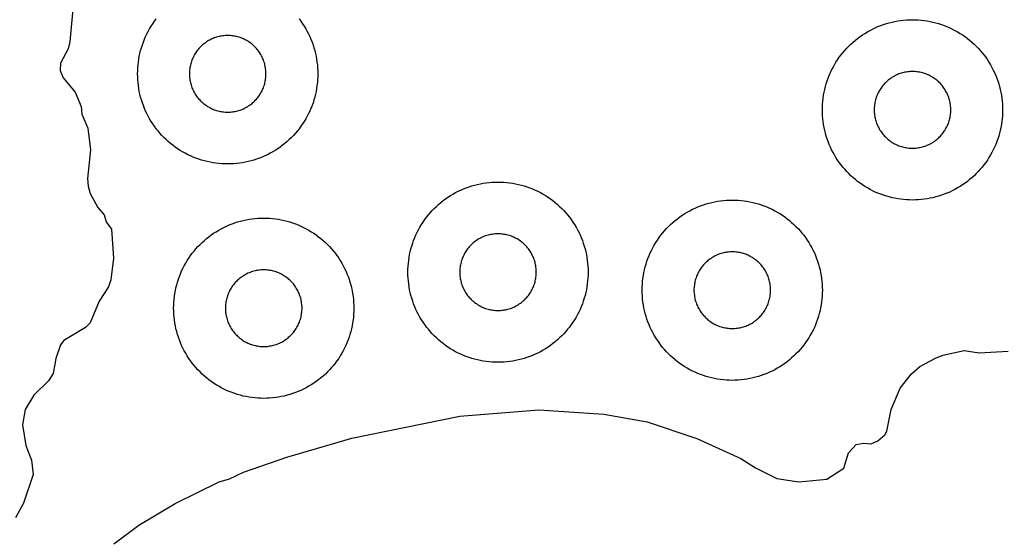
# Model space of a CAD drawing. Header units: millimetres. Extents: x 0 to 2500, y 0 to 1250.
# Tile 87 of 140: x 589 to 699, y 667 to 725. Entities that reach past the tile are written whole.
import ezdxf

# ---------------------------------------------------------------- set-up
doc = ezdxf.new("R2010")
doc.units = ezdxf.units.MM
doc.layers.add('CUT', color=1, linetype='Continuous')

msp = doc.modelspace()

# ---------------------------------------------------------------- linework, layer by layer
at = {"layer": 'CUT'}
for points in [[(595.36, 726.07), (594.98, 722.04), (594.78, 721.26), (593.94, 719.67), (593.9, 718.88), (594.25, 718.06), (595.59, 716.46), (596.22, 714.86), (596.33, 714.01), (596.98, 712.46), (597.26, 710.06), (596.93, 706.89), (597.03, 706.03), (597.24, 705.24), (598.1, 703.68), (598.79, 702.86), (599.03, 702.08), (599.6, 701.26), (599.84, 698.06), (599.53, 695.66), (599.27, 694.87), (598.25, 693.27), (597.23, 690.86), (596.73, 690.36), (594.3, 688.93), (593.95, 688.43), (593.44, 686.91), (593.13, 685.25), (592.63, 684.46), (590.97, 682.85), (590.01, 681.28), (589.74, 679.58), (590.09, 677.26), (590.73, 675.66), (590.9, 674.06), (589.83, 670.86), (588.96, 669.26)], [(620.43, 724.59), (620.63, 724.33), (620.82, 724.06), (620.99, 723.78), (621.16, 723.5), (621.32, 723.21), (621.47, 722.92), (621.61, 722.63), (621.74, 722.33), (621.86, 722.02), (621.97, 721.71), (622.07, 721.4), (622.16, 721.09), (622.24, 720.77), (622.31, 720.45), (622.37, 720.13), (622.41, 719.81), (622.45, 719.48), (622.48, 719.15), (622.49, 718.83), (622.5, 718.5), (622.49, 718.17), (622.48, 717.85), (622.45, 717.52), (622.41, 717.2), (622.37, 716.87), (622.31, 716.55), (622.24, 716.23), (622.16, 715.91), (622.07, 715.6), (621.97, 715.29), (621.86, 714.98), (621.74, 714.67), (621.61, 714.37), (621.47, 714.08), (621.32, 713.79), (621.16, 713.5), (620.99, 713.22), (620.82, 712.94), (620.63, 712.68), (620.43, 712.41), (620.23, 712.16), (620.02, 711.91), (619.8, 711.66), (619.57, 711.43), (619.34, 711.2), (619.09, 710.98), (618.84, 710.77), (618.59, 710.57), (618.33, 710.37), (618.06, 710.19), (617.78, 710.01), (617.5, 709.84), (617.21, 709.68), (616.92, 709.53), (616.63, 709.39), (616.33, 709.26), (616.02, 709.14), (615.71, 709.03), (615.4, 708.93), (615.09, 708.84), (614.77, 708.76), (614.45, 708.69), (614.13, 708.63), (613.81, 708.59), (613.48, 708.55), (613.15, 708.52), (612.83, 708.51), (612.5, 708.5), (612.17, 708.51), (611.85, 708.52), (611.52, 708.55), (611.2, 708.59), (610.87, 708.63), (610.55, 708.69), (610.23, 708.76), (609.91, 708.84), (609.6, 708.93), (609.29, 709.03), (608.98, 709.14), (608.67, 709.26), (608.37, 709.39), (608.08, 709.53), (607.79, 709.68), (607.5, 709.84), (607.22, 710.01), (606.94, 710.19), (606.68, 710.37), (606.41, 710.57), (606.16, 710.77), (605.91, 710.98), (605.66, 711.2), (605.43, 711.43), (605.2, 711.66), (604.98, 711.91), (604.77, 712.16), (604.57, 712.41), (604.37, 712.68), (604.19, 712.94), (604.01, 713.22), (603.84, 713.5), (603.68, 713.79), (603.53, 714.08), (603.39, 714.37), (603.26, 714.67), (603.14, 714.98), (603.03, 715.29), (602.93, 715.6), (602.84, 715.91), (602.76, 716.23), (602.69, 716.55), (602.63, 716.87), (602.59, 717.2), (602.55, 717.52), (602.52, 717.85), (602.51, 718.17), (602.5, 718.5), (602.51, 718.83), (602.52, 719.15), (602.55, 719.48), (602.59, 719.81), (602.63, 720.13), (602.69, 720.45), (602.76, 720.77), (602.84, 721.09), (602.93, 721.4), (603.03, 721.71), (603.14, 722.02), (603.26, 722.33), (603.39, 722.63), (603.53, 722.92), (603.68, 723.21), (603.84, 723.5), (604.01, 723.78), (604.19, 724.06), (604.37, 724.33), (604.57, 724.59)], [(599.85, 666.35), (602.65, 668.44), (606.67, 670.84), (611.56, 673.24), (612.69, 673.57), (614.27, 674.32), (619.07, 675.97), (626.26, 678.1), (638.26, 680.52), (647.05, 681.21), (654.26, 680.76), (659.06, 679.88), (664.58, 678.04), (669.46, 675.84), (671.08, 674.78), (673.46, 673.61), (675.9, 673.26), (678.98, 673.53), (680.87, 674.77), (681.41, 676.45), (682.25, 677.37), (683.06, 677.52), (683.92, 677.46), (684.67, 677.78), (685.43, 678.47), (685.67, 678.87), (686.14, 681.25), (687.15, 683.64), (688.4, 685.23), (689.32, 686.03), (691.05, 686.97), (691.87, 687.31), (694.25, 687.8), (695.91, 687.55), (699.12, 687.74)]]:
    msp.add_lwpolyline(points, dxfattribs=at)
for points in [[(698.49, 714.17), (698.48, 713.85), (698.45, 713.52), (698.41, 713.2), (698.37, 712.87), (698.31, 712.55), (698.24, 712.23), (698.16, 711.91), (698.07, 711.6), (697.97, 711.29), (697.86, 710.98), (697.74, 710.67), (697.61, 710.37), (697.47, 710.08), (697.32, 709.79), (697.16, 709.5), (696.99, 709.22), (696.82, 708.94), (696.63, 708.68), (696.43, 708.41), (696.23, 708.16), (696.02, 707.91), (695.8, 707.66), (695.57, 707.43), (695.34, 707.2), (695.09, 706.98), (694.84, 706.77), (694.59, 706.57), (694.33, 706.37), (694.06, 706.19), (693.78, 706.01), (693.5, 705.84), (693.21, 705.68), (692.92, 705.53), (692.63, 705.39), (692.33, 705.26), (692.02, 705.14), (691.71, 705.03), (691.4, 704.93), (691.09, 704.84), (690.77, 704.76), (690.45, 704.69), (690.13, 704.63), (689.81, 704.59), (689.48, 704.55), (689.15, 704.52), (688.83, 704.51), (688.5, 704.5), (688.17, 704.51), (687.85, 704.52), (687.52, 704.55), (687.2, 704.59), (686.87, 704.63), (686.55, 704.69), (686.23, 704.76), (685.91, 704.84), (685.6, 704.93), (685.29, 705.03), (684.98, 705.14), (684.67, 705.26), (684.37, 705.39), (684.08, 705.53), (683.79, 705.68), (683.5, 705.84), (683.22, 706.01), (682.94, 706.19), (682.68, 706.37), (682.41, 706.57), (682.16, 706.77), (681.91, 706.98), (681.66, 707.2), (681.43, 707.43), (681.2, 707.66), (680.98, 707.91), (680.77, 708.16), (680.57, 708.41), (680.37, 708.68), (680.19, 708.94), (680.01, 709.22), (679.84, 709.5), (679.68, 709.79), (679.53, 710.08), (679.39, 710.37), (679.26, 710.67), (679.14, 710.98), (679.03, 711.29), (678.93, 711.6), (678.84, 711.91), (678.76, 712.23), (678.69, 712.55), (678.63, 712.87), (678.59, 713.2), (678.55, 713.52), (678.52, 713.85), (678.51, 714.17), (678.5, 714.5), (678.51, 714.83), (678.52, 715.15), (678.55, 715.48), (678.59, 715.81), (678.63, 716.13), (678.69, 716.45), (678.76, 716.77), (678.84, 717.09), (678.93, 717.4), (679.03, 717.71), (679.14, 718.02), (679.26, 718.33), (679.39, 718.63), (679.53, 718.92), (679.68, 719.21), (679.84, 719.5), (680.01, 719.78), (680.19, 720.06), (680.37, 720.33), (680.57, 720.59), (680.77, 720.84), (680.98, 721.09), (681.2, 721.34), (681.43, 721.57), (681.66, 721.8), (681.91, 722.02), (682.16, 722.23), (682.41, 722.43), (682.68, 722.63), (682.94, 722.82), (683.22, 722.99), (683.5, 723.16), (683.79, 723.32), (684.08, 723.47), (684.37, 723.61), (684.67, 723.74), (684.98, 723.86), (685.29, 723.97), (685.6, 724.07), (685.91, 724.16), (686.23, 724.24), (686.55, 724.31), (686.87, 724.37), (687.2, 724.41), (687.52, 724.45), (687.85, 724.48), (688.17, 724.49), (688.5, 724.5), (688.83, 724.49), (689.15, 724.48), (689.48, 724.45), (689.81, 724.41), (690.13, 724.37), (690.45, 724.31), (690.77, 724.24), (691.09, 724.16), (691.4, 724.07), (691.71, 723.97), (692.02, 723.86), (692.33, 723.74), (692.63, 723.61), (692.92, 723.47), (693.21, 723.32), (693.5, 723.16), (693.78, 722.99), (694.06, 722.82), (694.33, 722.63), (694.59, 722.43), (694.84, 722.23), (695.09, 722.02), (695.34, 721.8), (695.57, 721.57), (695.8, 721.34), (696.02, 721.09), (696.23, 720.84), (696.43, 720.59), (696.63, 720.33), (696.82, 720.06), (696.99, 719.78), (697.16, 719.5), (697.32, 719.21), (697.47, 718.92), (697.61, 718.63), (697.74, 718.33), (697.86, 718.02), (697.97, 717.71), (698.07, 717.4), (698.16, 717.09), (698.24, 716.77), (698.31, 716.45), (698.37, 716.13), (698.41, 715.81), (698.45, 715.48), (698.48, 715.15), (698.49, 714.83), (698.5, 714.5)], [(616.75, 718.64), (616.74, 718.78), (616.73, 718.92), (616.71, 719.06), (616.69, 719.19), (616.67, 719.33), (616.64, 719.47), (616.61, 719.6), (616.57, 719.73), (616.52, 719.87), (616.48, 720), (616.43, 720.13), (616.37, 720.25), (616.31, 720.38), (616.25, 720.5), (616.18, 720.63), (616.11, 720.74), (616.03, 720.86), (615.95, 720.98), (615.87, 721.09), (615.79, 721.2), (615.7, 721.3), (615.6, 721.41), (615.51, 721.51), (615.41, 721.6), (615.3, 721.7), (615.2, 721.79), (615.09, 721.87), (614.98, 721.95), (614.86, 722.03), (614.74, 722.11), (614.63, 722.18), (614.5, 722.25), (614.38, 722.31), (614.25, 722.37), (614.13, 722.43), (614, 722.48), (613.87, 722.52), (613.73, 722.57), (613.6, 722.61), (613.47, 722.64), (613.33, 722.67), (613.19, 722.69), (613.06, 722.71), (612.92, 722.73), (612.78, 722.74), (612.64, 722.75), (612.5, 722.75), (612.36, 722.75), (612.22, 722.74), (612.08, 722.73), (611.95, 722.71), (611.81, 722.69), (611.67, 722.67), (611.54, 722.64), (611.4, 722.61), (611.27, 722.57), (611.13, 722.52), (611, 722.48), (610.87, 722.43), (610.75, 722.37), (610.62, 722.31), (610.5, 722.25), (610.38, 722.18), (610.26, 722.11), (610.14, 722.03), (610.02, 721.95), (609.91, 721.87), (609.8, 721.79), (609.7, 721.7), (609.6, 721.6), (609.5, 721.51), (609.4, 721.41), (609.31, 721.3), (609.22, 721.2), (609.13, 721.09), (609.05, 720.98), (608.97, 720.86), (608.89, 720.74), (608.82, 720.63), (608.75, 720.5), (608.69, 720.38), (608.63, 720.25), (608.57, 720.13), (608.52, 720), (608.48, 719.87), (608.43, 719.73), (608.4, 719.6), (608.36, 719.47), (608.33, 719.33), (608.31, 719.19), (608.29, 719.06), (608.27, 718.92), (608.26, 718.78), (608.25, 718.64), (608.25, 718.5), (608.25, 718.36), (608.26, 718.22), (608.27, 718.08), (608.29, 717.95), (608.31, 717.81), (608.33, 717.67), (608.36, 717.54), (608.4, 717.4), (608.43, 717.27), (608.48, 717.13), (608.52, 717), (608.57, 716.87), (608.63, 716.75), (608.69, 716.62), (608.75, 716.5), (608.82, 716.38), (608.89, 716.26), (608.97, 716.14), (609.05, 716.02), (609.13, 715.91), (609.22, 715.8), (609.31, 715.7), (609.4, 715.6), (609.5, 715.5), (609.6, 715.4), (609.7, 715.31), (609.8, 715.22), (609.91, 715.13), (610.02, 715.05), (610.14, 714.97), (610.26, 714.89), (610.38, 714.82), (610.5, 714.75), (610.62, 714.69), (610.75, 714.63), (610.87, 714.57), (611, 714.52), (611.13, 714.48), (611.27, 714.43), (611.4, 714.4), (611.54, 714.36), (611.67, 714.33), (611.81, 714.31), (611.95, 714.29), (612.08, 714.27), (612.22, 714.26), (612.36, 714.25), (612.5, 714.25), (612.64, 714.25), (612.78, 714.26), (612.92, 714.27), (613.06, 714.29), (613.19, 714.31), (613.33, 714.33), (613.47, 714.36), (613.6, 714.4), (613.73, 714.43), (613.87, 714.48), (614, 714.52), (614.13, 714.57), (614.25, 714.63), (614.38, 714.69), (614.5, 714.75), (614.63, 714.82), (614.74, 714.89), (614.86, 714.97), (614.98, 715.05), (615.09, 715.13), (615.2, 715.22), (615.3, 715.31), (615.41, 715.4), (615.51, 715.5), (615.6, 715.6), (615.7, 715.7), (615.79, 715.8), (615.87, 715.91), (615.95, 716.02), (616.03, 716.14), (616.11, 716.26), (616.18, 716.38), (616.25, 716.5), (616.31, 716.62), (616.37, 716.75), (616.43, 716.87), (616.48, 717), (616.52, 717.13), (616.57, 717.27), (616.61, 717.4), (616.64, 717.54), (616.67, 717.67), (616.69, 717.81), (616.71, 717.95), (616.73, 718.08), (616.74, 718.22), (616.75, 718.36), (616.75, 718.5)], [(692.75, 714.64), (692.74, 714.78), (692.73, 714.92), (692.71, 715.06), (692.69, 715.19), (692.67, 715.33), (692.64, 715.47), (692.61, 715.6), (692.57, 715.73), (692.52, 715.87), (692.48, 716), (692.43, 716.13), (692.37, 716.25), (692.31, 716.38), (692.25, 716.5), (692.18, 716.63), (692.11, 716.74), (692.03, 716.86), (691.95, 716.98), (691.87, 717.09), (691.79, 717.2), (691.7, 717.3), (691.6, 717.41), (691.51, 717.51), (691.41, 717.6), (691.3, 717.7), (691.2, 717.79), (691.09, 717.87), (690.98, 717.95), (690.86, 718.03), (690.74, 718.11), (690.63, 718.18), (690.5, 718.25), (690.38, 718.31), (690.25, 718.37), (690.13, 718.43), (690, 718.48), (689.87, 718.52), (689.73, 718.57), (689.6, 718.61), (689.47, 718.64), (689.33, 718.67), (689.19, 718.69), (689.06, 718.71), (688.92, 718.73), (688.78, 718.74), (688.64, 718.75), (688.5, 718.75), (688.36, 718.75), (688.22, 718.74), (688.08, 718.73), (687.95, 718.71), (687.81, 718.69), (687.67, 718.67), (687.54, 718.64), (687.4, 718.61), (687.27, 718.57), (687.13, 718.52), (687, 718.48), (686.87, 718.43), (686.75, 718.37), (686.62, 718.31), (686.5, 718.25), (686.38, 718.18), (686.26, 718.11), (686.14, 718.03), (686.02, 717.95), (685.91, 717.87), (685.8, 717.79), (685.7, 717.7), (685.6, 717.6), (685.5, 717.51), (685.4, 717.41), (685.31, 717.3), (685.22, 717.2), (685.13, 717.09), (685.05, 716.98), (684.97, 716.86), (684.89, 716.74), (684.82, 716.63), (684.75, 716.5), (684.69, 716.38), (684.63, 716.25), (684.57, 716.13), (684.52, 716), (684.48, 715.87), (684.43, 715.73), (684.4, 715.6), (684.36, 715.47), (684.33, 715.33), (684.31, 715.19), (684.29, 715.06), (684.27, 714.92), (684.26, 714.78), (684.25, 714.64), (684.25, 714.5), (684.25, 714.36), (684.26, 714.22), (684.27, 714.08), (684.29, 713.95), (684.31, 713.81), (684.33, 713.67), (684.36, 713.54), (684.4, 713.4), (684.43, 713.27), (684.48, 713.13), (684.52, 713), (684.57, 712.87), (684.63, 712.75), (684.69, 712.62), (684.75, 712.5), (684.82, 712.38), (684.89, 712.26), (684.97, 712.14), (685.05, 712.02), (685.13, 711.91), (685.22, 711.8), (685.31, 711.7), (685.4, 711.6), (685.5, 711.5), (685.6, 711.4), (685.7, 711.31), (685.8, 711.22), (685.91, 711.13), (686.02, 711.05), (686.14, 710.97), (686.26, 710.89), (686.38, 710.82), (686.5, 710.75), (686.62, 710.69), (686.75, 710.63), (686.87, 710.57), (687, 710.52), (687.13, 710.48), (687.27, 710.43), (687.4, 710.4), (687.54, 710.36), (687.67, 710.33), (687.81, 710.31), (687.95, 710.29), (688.08, 710.27), (688.22, 710.26), (688.36, 710.25), (688.5, 710.25), (688.64, 710.25), (688.78, 710.26), (688.92, 710.27), (689.06, 710.29), (689.19, 710.31), (689.33, 710.33), (689.47, 710.36), (689.6, 710.4), (689.73, 710.43), (689.87, 710.48), (690, 710.52), (690.13, 710.57), (690.25, 710.63), (690.38, 710.69), (690.5, 710.75), (690.63, 710.82), (690.74, 710.89), (690.86, 710.97), (690.98, 711.05), (691.09, 711.13), (691.2, 711.22), (691.3, 711.31), (691.41, 711.4), (691.51, 711.5), (691.6, 711.6), (691.7, 711.7), (691.79, 711.8), (691.87, 711.91), (691.95, 712.02), (692.03, 712.14), (692.11, 712.26), (692.18, 712.38), (692.25, 712.5), (692.31, 712.62), (692.37, 712.75), (692.43, 712.87), (692.48, 713), (692.52, 713.13), (692.57, 713.27), (692.61, 713.4), (692.64, 713.54), (692.67, 713.67), (692.69, 713.81), (692.71, 713.95), (692.73, 714.08), (692.74, 714.22), (692.75, 714.36), (692.75, 714.5)], [(652.49, 696.17), (652.48, 695.85), (652.45, 695.52), (652.41, 695.2), (652.37, 694.87), (652.31, 694.55), (652.24, 694.23), (652.16, 693.91), (652.07, 693.6), (651.97, 693.29), (651.86, 692.98), (651.74, 692.67), (651.61, 692.37), (651.47, 692.08), (651.32, 691.79), (651.16, 691.5), (650.99, 691.22), (650.82, 690.94), (650.63, 690.68), (650.43, 690.41), (650.23, 690.16), (650.02, 689.91), (649.8, 689.66), (649.57, 689.43), (649.34, 689.2), (649.09, 688.98), (648.84, 688.77), (648.59, 688.57), (648.33, 688.37), (648.06, 688.19), (647.78, 688.01), (647.5, 687.84), (647.21, 687.68), (646.92, 687.53), (646.63, 687.39), (646.33, 687.26), (646.02, 687.14), (645.71, 687.03), (645.4, 686.93), (645.09, 686.84), (644.77, 686.76), (644.45, 686.69), (644.13, 686.63), (643.81, 686.59), (643.48, 686.55), (643.15, 686.52), (642.83, 686.51), (642.5, 686.5), (642.17, 686.51), (641.85, 686.52), (641.52, 686.55), (641.2, 686.59), (640.87, 686.63), (640.55, 686.69), (640.23, 686.76), (639.91, 686.84), (639.6, 686.93), (639.29, 687.03), (638.98, 687.14), (638.67, 687.26), (638.37, 687.39), (638.08, 687.53), (637.79, 687.68), (637.5, 687.84), (637.22, 688.01), (636.94, 688.19), (636.68, 688.37), (636.41, 688.57), (636.16, 688.77), (635.91, 688.98), (635.66, 689.2), (635.43, 689.43), (635.2, 689.66), (634.98, 689.91), (634.77, 690.16), (634.57, 690.41), (634.37, 690.68), (634.19, 690.94), (634.01, 691.22), (633.84, 691.5), (633.68, 691.79), (633.53, 692.08), (633.39, 692.37), (633.26, 692.67), (633.14, 692.98), (633.03, 693.29), (632.93, 693.6), (632.84, 693.91), (632.76, 694.23), (632.69, 694.55), (632.63, 694.87), (632.59, 695.2), (632.55, 695.52), (632.52, 695.85), (632.51, 696.17), (632.5, 696.5), (632.51, 696.83), (632.52, 697.15), (632.55, 697.48), (632.59, 697.81), (632.63, 698.13), (632.69, 698.45), (632.76, 698.77), (632.84, 699.09), (632.93, 699.4), (633.03, 699.71), (633.14, 700.02), (633.26, 700.33), (633.39, 700.63), (633.53, 700.92), (633.68, 701.21), (633.84, 701.5), (634.01, 701.78), (634.19, 702.06), (634.37, 702.33), (634.57, 702.59), (634.77, 702.84), (634.98, 703.09), (635.2, 703.34), (635.43, 703.57), (635.66, 703.8), (635.91, 704.02), (636.16, 704.23), (636.41, 704.43), (636.68, 704.63), (636.94, 704.82), (637.22, 704.99), (637.5, 705.16), (637.79, 705.32), (638.08, 705.47), (638.37, 705.61), (638.67, 705.74), (638.98, 705.86), (639.29, 705.97), (639.6, 706.07), (639.91, 706.16), (640.23, 706.24), (640.55, 706.31), (640.87, 706.37), (641.2, 706.41), (641.52, 706.45), (641.85, 706.48), (642.17, 706.49), (642.5, 706.5), (642.83, 706.49), (643.15, 706.48), (643.48, 706.45), (643.81, 706.41), (644.13, 706.37), (644.45, 706.31), (644.77, 706.24), (645.09, 706.16), (645.4, 706.07), (645.71, 705.97), (646.02, 705.86), (646.33, 705.74), (646.63, 705.61), (646.92, 705.47), (647.21, 705.32), (647.5, 705.16), (647.78, 704.99), (648.06, 704.82), (648.33, 704.63), (648.59, 704.43), (648.84, 704.23), (649.09, 704.02), (649.34, 703.8), (649.57, 703.57), (649.8, 703.34), (650.02, 703.09), (650.23, 702.84), (650.43, 702.59), (650.63, 702.33), (650.82, 702.06), (650.99, 701.78), (651.16, 701.5), (651.32, 701.21), (651.47, 700.92), (651.61, 700.63), (651.74, 700.33), (651.86, 700.02), (651.97, 699.71), (652.07, 699.4), (652.16, 699.09), (652.24, 698.77), (652.31, 698.45), (652.37, 698.13), (652.41, 697.81), (652.45, 697.48), (652.48, 697.15), (652.49, 696.83), (652.5, 696.5)], [(678.49, 694.17), (678.48, 693.85), (678.45, 693.52), (678.41, 693.2), (678.37, 692.87), (678.31, 692.55), (678.24, 692.23), (678.16, 691.91), (678.07, 691.6), (677.97, 691.29), (677.86, 690.98), (677.74, 690.67), (677.61, 690.37), (677.47, 690.08), (677.32, 689.79), (677.16, 689.5), (676.99, 689.22), (676.82, 688.94), (676.63, 688.68), (676.43, 688.41), (676.23, 688.16), (676.02, 687.91), (675.8, 687.66), (675.57, 687.43), (675.34, 687.2), (675.09, 686.98), (674.84, 686.77), (674.59, 686.57), (674.33, 686.37), (674.06, 686.19), (673.78, 686.01), (673.5, 685.84), (673.21, 685.68), (672.92, 685.53), (672.63, 685.39), (672.33, 685.26), (672.02, 685.14), (671.71, 685.03), (671.4, 684.93), (671.09, 684.84), (670.77, 684.76), (670.45, 684.69), (670.13, 684.63), (669.81, 684.59), (669.48, 684.55), (669.15, 684.52), (668.83, 684.51), (668.5, 684.5), (668.17, 684.51), (667.85, 684.52), (667.52, 684.55), (667.2, 684.59), (666.87, 684.63), (666.55, 684.69), (666.23, 684.76), (665.91, 684.84), (665.6, 684.93), (665.29, 685.03), (664.98, 685.14), (664.67, 685.26), (664.37, 685.39), (664.08, 685.53), (663.79, 685.68), (663.5, 685.84), (663.22, 686.01), (662.94, 686.19), (662.68, 686.37), (662.41, 686.57), (662.16, 686.77), (661.91, 686.98), (661.66, 687.2), (661.43, 687.43), (661.2, 687.66), (660.98, 687.91), (660.77, 688.16), (660.57, 688.41), (660.37, 688.68), (660.19, 688.94), (660.01, 689.22), (659.84, 689.5), (659.68, 689.79), (659.53, 690.08), (659.39, 690.37), (659.26, 690.67), (659.14, 690.98), (659.03, 691.29), (658.93, 691.6), (658.84, 691.91), (658.76, 692.23), (658.69, 692.55), (658.63, 692.87), (658.59, 693.2), (658.55, 693.52), (658.52, 693.85), (658.51, 694.17), (658.5, 694.5), (658.51, 694.83), (658.52, 695.15), (658.55, 695.48), (658.59, 695.81), (658.63, 696.13), (658.69, 696.45), (658.76, 696.77), (658.84, 697.09), (658.93, 697.4), (659.03, 697.71), (659.14, 698.02), (659.26, 698.33), (659.39, 698.63), (659.53, 698.92), (659.68, 699.21), (659.84, 699.5), (660.01, 699.78), (660.19, 700.06), (660.37, 700.33), (660.57, 700.59), (660.77, 700.84), (660.98, 701.09), (661.2, 701.34), (661.43, 701.57), (661.66, 701.8), (661.91, 702.02), (662.16, 702.23), (662.41, 702.43), (662.68, 702.63), (662.94, 702.82), (663.22, 702.99), (663.5, 703.16), (663.79, 703.32), (664.08, 703.47), (664.37, 703.61), (664.67, 703.74), (664.98, 703.86), (665.29, 703.97), (665.6, 704.07), (665.91, 704.16), (666.23, 704.24), (666.55, 704.31), (666.87, 704.37), (667.2, 704.41), (667.52, 704.45), (667.85, 704.48), (668.17, 704.49), (668.5, 704.5), (668.83, 704.49), (669.15, 704.48), (669.48, 704.45), (669.81, 704.41), (670.13, 704.37), (670.45, 704.31), (670.77, 704.24), (671.09, 704.16), (671.4, 704.07), (671.71, 703.97), (672.02, 703.86), (672.33, 703.74), (672.63, 703.61), (672.92, 703.47), (673.21, 703.32), (673.5, 703.16), (673.78, 702.99), (674.06, 702.82), (674.33, 702.63), (674.59, 702.43), (674.84, 702.23), (675.09, 702.02), (675.34, 701.8), (675.57, 701.57), (675.8, 701.34), (676.02, 701.09), (676.23, 700.84), (676.43, 700.59), (676.63, 700.33), (676.82, 700.06), (676.99, 699.78), (677.16, 699.5), (677.32, 699.21), (677.47, 698.92), (677.61, 698.63), (677.74, 698.33), (677.86, 698.02), (677.97, 697.71), (678.07, 697.4), (678.16, 697.09), (678.24, 696.77), (678.31, 696.45), (678.37, 696.13), (678.41, 695.81), (678.45, 695.48), (678.48, 695.15), (678.49, 694.83), (678.5, 694.5)], [(626.49, 692.17), (626.48, 691.85), (626.45, 691.52), (626.41, 691.2), (626.37, 690.87), (626.31, 690.55), (626.24, 690.23), (626.16, 689.91), (626.07, 689.6), (625.97, 689.29), (625.86, 688.98), (625.74, 688.67), (625.61, 688.37), (625.47, 688.08), (625.32, 687.79), (625.16, 687.5), (624.99, 687.22), (624.82, 686.94), (624.63, 686.68), (624.43, 686.41), (624.23, 686.16), (624.02, 685.91), (623.8, 685.66), (623.57, 685.43), (623.34, 685.2), (623.09, 684.98), (622.84, 684.77), (622.59, 684.57), (622.33, 684.37), (622.06, 684.19), (621.78, 684.01), (621.5, 683.84), (621.21, 683.68), (620.92, 683.53), (620.63, 683.39), (620.33, 683.26), (620.02, 683.14), (619.71, 683.03), (619.4, 682.93), (619.09, 682.84), (618.77, 682.76), (618.45, 682.69), (618.13, 682.63), (617.81, 682.59), (617.48, 682.55), (617.15, 682.52), (616.83, 682.51), (616.5, 682.5), (616.17, 682.51), (615.85, 682.52), (615.52, 682.55), (615.2, 682.59), (614.87, 682.63), (614.55, 682.69), (614.23, 682.76), (613.91, 682.84), (613.6, 682.93), (613.29, 683.03), (612.98, 683.14), (612.67, 683.26), (612.37, 683.39), (612.08, 683.53), (611.79, 683.68), (611.5, 683.84), (611.22, 684.01), (610.94, 684.19), (610.68, 684.37), (610.41, 684.57), (610.16, 684.77), (609.91, 684.98), (609.66, 685.2), (609.43, 685.43), (609.2, 685.66), (608.98, 685.91), (608.77, 686.16), (608.57, 686.41), (608.37, 686.68), (608.19, 686.94), (608.01, 687.22), (607.84, 687.5), (607.68, 687.79), (607.53, 688.08), (607.39, 688.37), (607.26, 688.67), (607.14, 688.98), (607.03, 689.29), (606.93, 689.6), (606.84, 689.91), (606.76, 690.23), (606.69, 690.55), (606.63, 690.87), (606.59, 691.2), (606.55, 691.52), (606.52, 691.85), (606.51, 692.17), (606.5, 692.5), (606.51, 692.83), (606.52, 693.15), (606.55, 693.48), (606.59, 693.81), (606.63, 694.13), (606.69, 694.45), (606.76, 694.77), (606.84, 695.09), (606.93, 695.4), (607.03, 695.71), (607.14, 696.02), (607.26, 696.33), (607.39, 696.63), (607.53, 696.92), (607.68, 697.21), (607.84, 697.5), (608.01, 697.78), (608.19, 698.06), (608.37, 698.33), (608.57, 698.59), (608.77, 698.84), (608.98, 699.09), (609.2, 699.34), (609.43, 699.57), (609.66, 699.8), (609.91, 700.02), (610.16, 700.23), (610.41, 700.43), (610.68, 700.63), (610.94, 700.82), (611.22, 700.99), (611.5, 701.16), (611.79, 701.32), (612.08, 701.47), (612.37, 701.61), (612.67, 701.74), (612.98, 701.86), (613.29, 701.97), (613.6, 702.07), (613.91, 702.16), (614.23, 702.24), (614.55, 702.31), (614.87, 702.37), (615.2, 702.41), (615.52, 702.45), (615.85, 702.48), (616.17, 702.49), (616.5, 702.5), (616.83, 702.49), (617.15, 702.48), (617.48, 702.45), (617.81, 702.41), (618.13, 702.37), (618.45, 702.31), (618.77, 702.24), (619.09, 702.16), (619.4, 702.07), (619.71, 701.97), (620.02, 701.86), (620.33, 701.74), (620.63, 701.61), (620.92, 701.47), (621.21, 701.32), (621.5, 701.16), (621.78, 700.99), (622.06, 700.82), (622.33, 700.63), (622.59, 700.43), (622.84, 700.23), (623.09, 700.02), (623.34, 699.8), (623.57, 699.57), (623.8, 699.34), (624.02, 699.09), (624.23, 698.84), (624.43, 698.59), (624.63, 698.33), (624.82, 698.06), (624.99, 697.78), (625.16, 697.5), (625.32, 697.21), (625.47, 696.92), (625.61, 696.63), (625.74, 696.33), (625.86, 696.02), (625.97, 695.71), (626.07, 695.4), (626.16, 695.09), (626.24, 694.77), (626.31, 694.45), (626.37, 694.13), (626.41, 693.81), (626.45, 693.48), (626.48, 693.15), (626.49, 692.83), (626.5, 692.5)], [(646.75, 696.64), (646.74, 696.78), (646.73, 696.92), (646.71, 697.06), (646.69, 697.19), (646.67, 697.33), (646.64, 697.47), (646.61, 697.6), (646.57, 697.73), (646.52, 697.87), (646.48, 698), (646.43, 698.13), (646.37, 698.25), (646.31, 698.38), (646.25, 698.5), (646.18, 698.63), (646.11, 698.74), (646.03, 698.86), (645.95, 698.98), (645.87, 699.09), (645.79, 699.2), (645.7, 699.3), (645.6, 699.41), (645.51, 699.51), (645.41, 699.6), (645.3, 699.7), (645.2, 699.79), (645.09, 699.87), (644.98, 699.95), (644.86, 700.03), (644.74, 700.11), (644.63, 700.18), (644.5, 700.25), (644.38, 700.31), (644.25, 700.37), (644.13, 700.43), (644, 700.48), (643.87, 700.52), (643.73, 700.57), (643.6, 700.61), (643.47, 700.64), (643.33, 700.67), (643.19, 700.69), (643.06, 700.71), (642.92, 700.73), (642.78, 700.74), (642.64, 700.75), (642.5, 700.75), (642.36, 700.75), (642.22, 700.74), (642.08, 700.73), (641.95, 700.71), (641.81, 700.69), (641.67, 700.67), (641.54, 700.64), (641.4, 700.61), (641.27, 700.57), (641.13, 700.52), (641, 700.48), (640.87, 700.43), (640.75, 700.37), (640.62, 700.31), (640.5, 700.25), (640.38, 700.18), (640.26, 700.11), (640.14, 700.03), (640.02, 699.95), (639.91, 699.87), (639.8, 699.79), (639.7, 699.7), (639.6, 699.6), (639.5, 699.51), (639.4, 699.41), (639.31, 699.3), (639.22, 699.2), (639.13, 699.09), (639.05, 698.98), (638.97, 698.86), (638.89, 698.74), (638.82, 698.63), (638.75, 698.5), (638.69, 698.38), (638.63, 698.25), (638.57, 698.13), (638.52, 698), (638.48, 697.87), (638.43, 697.73), (638.4, 697.6), (638.36, 697.47), (638.33, 697.33), (638.31, 697.19), (638.29, 697.06), (638.27, 696.92), (638.26, 696.78), (638.25, 696.64), (638.25, 696.5), (638.25, 696.36), (638.26, 696.22), (638.27, 696.08), (638.29, 695.95), (638.31, 695.81), (638.33, 695.67), (638.36, 695.54), (638.4, 695.4), (638.43, 695.27), (638.48, 695.13), (638.52, 695), (638.57, 694.87), (638.63, 694.75), (638.69, 694.62), (638.75, 694.5), (638.82, 694.38), (638.89, 694.26), (638.97, 694.14), (639.05, 694.02), (639.13, 693.91), (639.22, 693.8), (639.31, 693.7), (639.4, 693.6), (639.5, 693.5), (639.6, 693.4), (639.7, 693.31), (639.8, 693.22), (639.91, 693.13), (640.02, 693.05), (640.14, 692.97), (640.26, 692.89), (640.38, 692.82), (640.5, 692.75), (640.62, 692.69), (640.75, 692.63), (640.87, 692.57), (641, 692.52), (641.13, 692.48), (641.27, 692.43), (641.4, 692.4), (641.54, 692.36), (641.67, 692.33), (641.81, 692.31), (641.95, 692.29), (642.08, 692.27), (642.22, 692.26), (642.36, 692.25), (642.5, 692.25), (642.64, 692.25), (642.78, 692.26), (642.92, 692.27), (643.06, 692.29), (643.19, 692.31), (643.33, 692.33), (643.47, 692.36), (643.6, 692.4), (643.73, 692.43), (643.87, 692.48), (644, 692.52), (644.13, 692.57), (644.25, 692.63), (644.38, 692.69), (644.5, 692.75), (644.63, 692.82), (644.74, 692.89), (644.86, 692.97), (644.98, 693.05), (645.09, 693.13), (645.2, 693.22), (645.3, 693.31), (645.41, 693.4), (645.51, 693.5), (645.6, 693.6), (645.7, 693.7), (645.79, 693.8), (645.87, 693.91), (645.95, 694.02), (646.03, 694.14), (646.11, 694.26), (646.18, 694.38), (646.25, 694.5), (646.31, 694.62), (646.37, 694.75), (646.43, 694.87), (646.48, 695), (646.52, 695.13), (646.57, 695.27), (646.61, 695.4), (646.64, 695.54), (646.67, 695.67), (646.69, 695.81), (646.71, 695.95), (646.73, 696.08), (646.74, 696.22), (646.75, 696.36), (646.75, 696.5)], [(672.75, 694.64), (672.74, 694.78), (672.73, 694.92), (672.71, 695.06), (672.69, 695.19), (672.67, 695.33), (672.64, 695.47), (672.61, 695.6), (672.57, 695.73), (672.52, 695.87), (672.48, 696), (672.43, 696.13), (672.37, 696.25), (672.31, 696.38), (672.25, 696.5), (672.18, 696.63), (672.11, 696.74), (672.03, 696.86), (671.95, 696.98), (671.87, 697.09), (671.79, 697.2), (671.7, 697.3), (671.6, 697.41), (671.51, 697.51), (671.41, 697.6), (671.3, 697.7), (671.2, 697.79), (671.09, 697.87), (670.98, 697.95), (670.86, 698.03), (670.74, 698.11), (670.63, 698.18), (670.5, 698.25), (670.38, 698.31), (670.25, 698.37), (670.13, 698.43), (670, 698.48), (669.87, 698.52), (669.73, 698.57), (669.6, 698.61), (669.47, 698.64), (669.33, 698.67), (669.19, 698.69), (669.06, 698.71), (668.92, 698.73), (668.78, 698.74), (668.64, 698.75), (668.5, 698.75), (668.36, 698.75), (668.22, 698.74), (668.08, 698.73), (667.95, 698.71), (667.81, 698.69), (667.67, 698.67), (667.54, 698.64), (667.4, 698.61), (667.27, 698.57), (667.13, 698.52), (667, 698.48), (666.87, 698.43), (666.75, 698.37), (666.62, 698.31), (666.5, 698.25), (666.38, 698.18), (666.26, 698.11), (666.14, 698.03), (666.02, 697.95), (665.91, 697.87), (665.8, 697.79), (665.7, 697.7), (665.6, 697.6), (665.5, 697.51), (665.4, 697.41), (665.31, 697.3), (665.22, 697.2), (665.13, 697.09), (665.05, 696.98), (664.97, 696.86), (664.89, 696.74), (664.82, 696.63), (664.75, 696.5), (664.69, 696.38), (664.63, 696.25), (664.57, 696.13), (664.52, 696), (664.48, 695.87), (664.43, 695.73), (664.4, 695.6), (664.36, 695.47), (664.33, 695.33), (664.31, 695.19), (664.29, 695.06), (664.27, 694.92), (664.26, 694.78), (664.25, 694.64), (664.25, 694.5), (664.25, 694.36), (664.26, 694.22), (664.27, 694.08), (664.29, 693.95), (664.31, 693.81), (664.33, 693.67), (664.36, 693.54), (664.4, 693.4), (664.43, 693.27), (664.48, 693.13), (664.52, 693), (664.57, 692.87), (664.63, 692.75), (664.69, 692.62), (664.75, 692.5), (664.82, 692.38), (664.89, 692.26), (664.97, 692.14), (665.05, 692.02), (665.13, 691.91), (665.22, 691.8), (665.31, 691.7), (665.4, 691.6), (665.5, 691.5), (665.6, 691.4), (665.7, 691.31), (665.8, 691.22), (665.91, 691.13), (666.02, 691.05), (666.14, 690.97), (666.26, 690.89), (666.38, 690.82), (666.5, 690.75), (666.62, 690.69), (666.75, 690.63), (666.87, 690.57), (667, 690.52), (667.13, 690.48), (667.27, 690.43), (667.4, 690.4), (667.54, 690.36), (667.67, 690.33), (667.81, 690.31), (667.95, 690.29), (668.08, 690.27), (668.22, 690.26), (668.36, 690.25), (668.5, 690.25), (668.64, 690.25), (668.78, 690.26), (668.92, 690.27), (669.06, 690.29), (669.19, 690.31), (669.33, 690.33), (669.47, 690.36), (669.6, 690.4), (669.73, 690.43), (669.87, 690.48), (670, 690.52), (670.13, 690.57), (670.25, 690.63), (670.38, 690.69), (670.5, 690.75), (670.63, 690.82), (670.74, 690.89), (670.86, 690.97), (670.98, 691.05), (671.09, 691.13), (671.2, 691.22), (671.3, 691.31), (671.41, 691.4), (671.51, 691.5), (671.6, 691.6), (671.7, 691.7), (671.79, 691.8), (671.87, 691.91), (671.95, 692.02), (672.03, 692.14), (672.11, 692.26), (672.18, 692.38), (672.25, 692.5), (672.31, 692.62), (672.37, 692.75), (672.43, 692.87), (672.48, 693), (672.52, 693.13), (672.57, 693.27), (672.61, 693.4), (672.64, 693.54), (672.67, 693.67), (672.69, 693.81), (672.71, 693.95), (672.73, 694.08), (672.74, 694.22), (672.75, 694.36), (672.75, 694.5)], [(620.75, 692.64), (620.74, 692.78), (620.73, 692.92), (620.71, 693.06), (620.69, 693.19), (620.67, 693.33), (620.64, 693.47), (620.61, 693.6), (620.57, 693.73), (620.52, 693.87), (620.48, 694), (620.43, 694.13), (620.37, 694.25), (620.31, 694.38), (620.25, 694.5), (620.18, 694.63), (620.11, 694.74), (620.03, 694.86), (619.95, 694.98), (619.87, 695.09), (619.79, 695.2), (619.7, 695.3), (619.6, 695.41), (619.51, 695.51), (619.41, 695.6), (619.3, 695.7), (619.2, 695.79), (619.09, 695.87), (618.98, 695.95), (618.86, 696.03), (618.74, 696.11), (618.63, 696.18), (618.5, 696.25), (618.38, 696.31), (618.25, 696.37), (618.13, 696.43), (618, 696.48), (617.87, 696.52), (617.73, 696.57), (617.6, 696.61), (617.47, 696.64), (617.33, 696.67), (617.19, 696.69), (617.06, 696.71), (616.92, 696.73), (616.78, 696.74), (616.64, 696.75), (616.5, 696.75), (616.36, 696.75), (616.22, 696.74), (616.08, 696.73), (615.95, 696.71), (615.81, 696.69), (615.67, 696.67), (615.54, 696.64), (615.4, 696.61), (615.27, 696.57), (615.13, 696.52), (615, 696.48), (614.87, 696.43), (614.75, 696.37), (614.62, 696.31), (614.5, 696.25), (614.38, 696.18), (614.26, 696.11), (614.14, 696.03), (614.02, 695.95), (613.91, 695.87), (613.8, 695.79), (613.7, 695.7), (613.6, 695.6), (613.5, 695.51), (613.4, 695.41), (613.31, 695.3), (613.22, 695.2), (613.13, 695.09), (613.05, 694.98), (612.97, 694.86), (612.89, 694.74), (612.82, 694.63), (612.75, 694.5), (612.69, 694.38), (612.63, 694.25), (612.57, 694.13), (612.52, 694), (612.48, 693.87), (612.43, 693.73), (612.4, 693.6), (612.36, 693.47), (612.33, 693.33), (612.31, 693.19), (612.29, 693.06), (612.27, 692.92), (612.26, 692.78), (612.25, 692.64), (612.25, 692.5), (612.25, 692.36), (612.26, 692.22), (612.27, 692.08), (612.29, 691.95), (612.31, 691.81), (612.33, 691.67), (612.36, 691.54), (612.4, 691.4), (612.43, 691.27), (612.48, 691.13), (612.52, 691), (612.57, 690.87), (612.63, 690.75), (612.69, 690.62), (612.75, 690.5), (612.82, 690.38), (612.89, 690.26), (612.97, 690.14), (613.05, 690.02), (613.13, 689.91), (613.22, 689.8), (613.31, 689.7), (613.4, 689.6), (613.5, 689.5), (613.6, 689.4), (613.7, 689.31), (613.8, 689.22), (613.91, 689.13), (614.02, 689.05), (614.14, 688.97), (614.26, 688.89), (614.38, 688.82), (614.5, 688.75), (614.62, 688.69), (614.75, 688.63), (614.87, 688.57), (615, 688.52), (615.13, 688.48), (615.27, 688.43), (615.4, 688.4), (615.54, 688.36), (615.67, 688.33), (615.81, 688.31), (615.95, 688.29), (616.08, 688.27), (616.22, 688.26), (616.36, 688.25), (616.5, 688.25), (616.64, 688.25), (616.78, 688.26), (616.92, 688.27), (617.06, 688.29), (617.19, 688.31), (617.33, 688.33), (617.47, 688.36), (617.6, 688.4), (617.73, 688.43), (617.87, 688.48), (618, 688.52), (618.13, 688.57), (618.25, 688.63), (618.38, 688.69), (618.5, 688.75), (618.63, 688.82), (618.74, 688.89), (618.86, 688.97), (618.98, 689.05), (619.09, 689.13), (619.2, 689.22), (619.3, 689.31), (619.41, 689.4), (619.51, 689.5), (619.6, 689.6), (619.7, 689.7), (619.79, 689.8), (619.87, 689.91), (619.95, 690.02), (620.03, 690.14), (620.11, 690.26), (620.18, 690.38), (620.25, 690.5), (620.31, 690.62), (620.37, 690.75), (620.43, 690.87), (620.48, 691), (620.52, 691.13), (620.57, 691.27), (620.61, 691.4), (620.64, 691.54), (620.67, 691.67), (620.69, 691.81), (620.71, 691.95), (620.73, 692.08), (620.74, 692.22), (620.75, 692.36), (620.75, 692.5)]]:
    msp.add_lwpolyline(points, close=True, dxfattribs=at)

doc.saveas('drawing.dxf')
